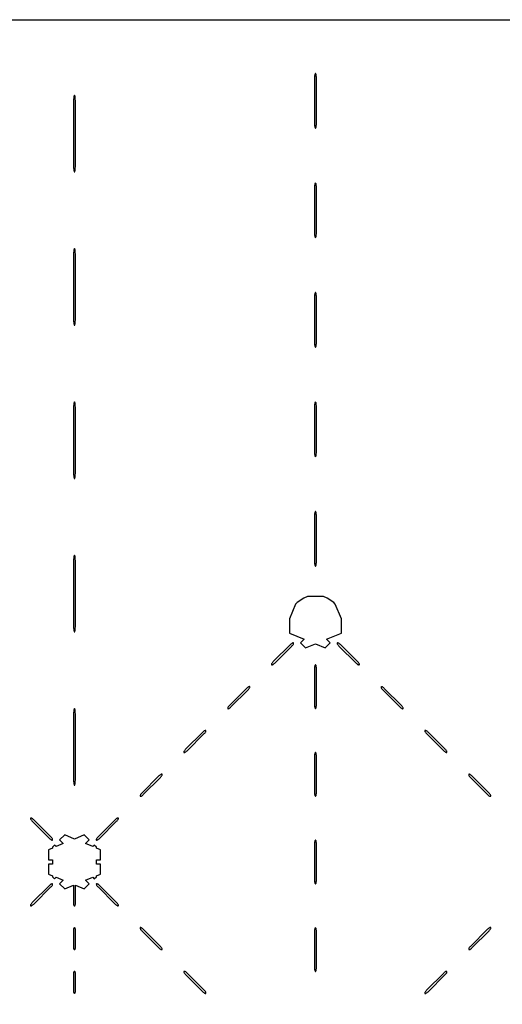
# Model space of a CAD drawing. Header units: metres. Extents: x 0 to 18.4, y 0 to 18.4.
# Tile 4 of 5: x 8.7 to 13.3, y 9 to 18.4. Entities that reach past the tile are written whole.
import ezdxf

# ---------------------------------------------------------------- set-up
doc = ezdxf.new("R2010")
doc.units = ezdxf.units.M

msp = doc.modelspace()

# ---------------------------------------------------------------- linework, layer by layer
for points in [[(0.01, 18.39), (18.39, 18.39), (18.39, 10.5829), (18.3235, 10.5829), (18.2895, 10.5688), (18.2246, 10.5254), (18.1906, 10.4914), (18.1906, 10.2086), (18.2246, 10.1746), (18.2895, 10.1312), (18.3235, 10.1171), (18.39, 10.1171), (18.39, 0.01), (0.01, 0.01)], [(11.51, 17.8198), (11.5098, 17.831), (11.5092, 17.8418), (11.5083, 17.8517), (11.5071, 17.8604), (11.5056, 17.8676), (11.5038, 17.8729), (11.502, 17.8762), (11.5, 17.8773), (11.498, 17.8762), (11.4962, 17.8729), (11.4944, 17.8676), (11.4929, 17.8604), (11.4917, 17.8517), (11.4908, 17.8418), (11.4902, 17.831), (11.49, 17.8198), (11.49, 17.412), (11.4902, 17.4008), (11.4908, 17.39), (11.4917, 17.3801), (11.4929, 17.3714), (11.4944, 17.3642), (11.4962, 17.3589), (11.498, 17.3557), (11.5, 17.3545), (11.502, 17.3557), (11.5038, 17.3589), (11.5056, 17.3642), (11.5071, 17.3714), (11.5083, 17.3801), (11.5092, 17.39), (11.5098, 17.4008), (11.51, 17.412), (11.51, 17.8198)], [(9.21, 17.5877), (9.2098, 17.6034), (9.2092, 17.6185), (9.2083, 17.6324), (9.2071, 17.6446), (9.2056, 17.6546), (9.2038, 17.6621), (9.202, 17.6666), (9.2, 17.6682), (9.198, 17.6666), (9.1962, 17.6621), (9.1944, 17.6546), (9.1929, 17.6446), (9.1917, 17.6324), (9.1908, 17.6185), (9.1902, 17.6034), (9.19, 17.5877), (9.19, 17.0169), (9.1902, 17.0012), (9.1908, 16.9861), (9.1917, 16.9721), (9.1929, 16.9599), (9.1944, 16.9499), (9.1962, 16.9425), (9.198, 16.9379), (9.2, 16.9364), (9.202, 16.9379), (9.2038, 16.9425), (9.2056, 16.9499), (9.2071, 16.9599), (9.2083, 16.9721), (9.2092, 16.9861), (9.2098, 17.0012), (9.21, 17.0169), (9.21, 17.5877)], [(11.51, 16.7743), (11.5098, 16.7855), (11.5092, 16.7963), (11.5083, 16.8063), (11.5071, 16.815), (11.5056, 16.8221), (11.5038, 16.8274), (11.502, 16.8307), (11.5, 16.8318), (11.498, 16.8307), (11.4962, 16.8274), (11.4944, 16.8221), (11.4929, 16.815), (11.4917, 16.8063), (11.4908, 16.7963), (11.4902, 16.7855), (11.49, 16.7743), (11.49, 16.3666), (11.4902, 16.3554), (11.4908, 16.3446), (11.4917, 16.3346), (11.4929, 16.3259), (11.4944, 16.3188), (11.4962, 16.3135), (11.498, 16.3102), (11.5, 16.3091), (11.502, 16.3102), (11.5038, 16.3135), (11.5056, 16.3188), (11.5071, 16.3259), (11.5083, 16.3346), (11.5092, 16.3446), (11.5098, 16.3554), (11.51, 16.3666), (11.51, 16.7743)], [(9.2071, 16.181), (9.2056, 16.191), (9.2038, 16.1984), (9.202, 16.203), (9.2, 16.2045), (9.198, 16.203), (9.1962, 16.1984), (9.1944, 16.191), (9.1929, 16.181), (9.1917, 16.1688), (9.1908, 16.1549), (9.1902, 16.1398), (9.19, 16.124), (9.19, 15.5532), (9.1902, 15.5375), (9.1908, 15.5224), (9.1917, 15.5085), (9.1929, 15.4963), (9.1944, 15.4863), (9.1962, 15.4789), (9.198, 15.4743), (9.2, 15.4727), (9.202, 15.4743), (9.2038, 15.4789), (9.2056, 15.4863), (9.2071, 15.4963), (9.2083, 15.5085), (9.2092, 15.5224), (9.2098, 15.5375), (9.21, 15.5532), (9.21, 16.124), (9.2098, 16.1398), (9.2092, 16.1549), (9.2083, 16.1688), (9.2071, 16.181)], [(11.4944, 15.2733), (11.4962, 15.268), (11.498, 15.2647), (11.5, 15.2636), (11.502, 15.2647), (11.5038, 15.268), (11.5056, 15.2733), (11.5071, 15.2805), (11.5083, 15.2892), (11.5092, 15.2991), (11.5098, 15.3099), (11.51, 15.3211), (11.51, 15.7289), (11.5098, 15.7401), (11.5092, 15.7509), (11.5083, 15.7608), (11.5071, 15.7695), (11.5056, 15.7767), (11.5038, 15.782), (11.502, 15.7853), (11.5, 15.7864), (11.498, 15.7853), (11.4962, 15.782), (11.4944, 15.7767), (11.4929, 15.7695), (11.4917, 15.7608), (11.4908, 15.7509), (11.4902, 15.7401), (11.49, 15.7289), (11.49, 15.3211), (11.4902, 15.3099), (11.4908, 15.2991), (11.4917, 15.2892), (11.4929, 15.2805), (11.4944, 15.2733)], [(9.1902, 14.0739), (9.1908, 14.0588), (9.1917, 14.0449), (9.1929, 14.0327), (9.1944, 14.0227), (9.1962, 14.0152), (9.198, 14.0106), (9.2, 14.0091), (9.202, 14.0106), (9.2038, 14.0152), (9.2056, 14.0227), (9.2071, 14.0327), (9.2083, 14.0449), (9.2092, 14.0588), (9.2098, 14.0739), (9.21, 14.0896), (9.21, 14.6604), (9.2098, 14.6761), (9.2092, 14.6912), (9.2083, 14.7051), (9.2071, 14.7173), (9.2056, 14.7273), (9.2038, 14.7348), (9.202, 14.7394), (9.2, 14.7409), (9.198, 14.7394), (9.1962, 14.7348), (9.1944, 14.7273), (9.1929, 14.7173), (9.1917, 14.7051), (9.1908, 14.6912), (9.1902, 14.6761), (9.19, 14.6604), (9.19, 14.0896), (9.1902, 14.0739)], [(11.4902, 14.2645), (11.4908, 14.2537), (11.4917, 14.2437), (11.4929, 14.235), (11.4944, 14.2279), (11.4962, 14.2226), (11.498, 14.2193), (11.5, 14.2182), (11.502, 14.2193), (11.5038, 14.2226), (11.5056, 14.2279), (11.5071, 14.235), (11.5083, 14.2437), (11.5092, 14.2537), (11.5098, 14.2645), (11.51, 14.2757), (11.51, 14.6834), (11.5098, 14.6946), (11.5092, 14.7054), (11.5083, 14.7154), (11.5071, 14.7241), (11.5056, 14.7312), (11.5038, 14.7365), (11.502, 14.7398), (11.5, 14.7409), (11.498, 14.7398), (11.4962, 14.7365), (11.4944, 14.7312), (11.4929, 14.7241), (11.4917, 14.7154), (11.4908, 14.7054), (11.4902, 14.6946), (11.49, 14.6834), (11.49, 14.2757), (11.4902, 14.2645)], [(11.4902, 13.219), (11.4908, 13.2082), (11.4917, 13.1983), (11.4929, 13.1896), (11.4944, 13.1824), (11.4962, 13.1771), (11.498, 13.1738), (11.5, 13.1727), (11.502, 13.1738), (11.5038, 13.1771), (11.5056, 13.1824), (11.5071, 13.1896), (11.5083, 13.1983), (11.5092, 13.2082), (11.5098, 13.219), (11.51, 13.2302), (11.51, 13.638), (11.5098, 13.6492), (11.5092, 13.66), (11.5083, 13.6699), (11.5071, 13.6786), (11.5056, 13.6858), (11.5038, 13.6911), (11.502, 13.6943), (11.5, 13.6955), (11.498, 13.6943), (11.4962, 13.6911), (11.4944, 13.6858), (11.4929, 13.6786), (11.4917, 13.6699), (11.4908, 13.66), (11.4902, 13.6492), (11.49, 13.638), (11.49, 13.2302), (11.4902, 13.219)], [(9.1902, 12.6102), (9.1908, 12.5951), (9.1917, 12.5812), (9.1929, 12.569), (9.1944, 12.559), (9.1962, 12.5516), (9.198, 12.547), (9.2, 12.5455), (9.202, 12.547), (9.2038, 12.5516), (9.2056, 12.559), (9.2071, 12.569), (9.2083, 12.5812), (9.2092, 12.5951), (9.2098, 12.6102), (9.21, 12.626), (9.21, 13.1968), (9.2098, 13.2125), (9.2092, 13.2276), (9.2083, 13.2415), (9.2071, 13.2537), (9.2056, 13.2637), (9.2038, 13.2711), (9.202, 13.2757), (9.2, 13.2773), (9.198, 13.2757), (9.1962, 13.2711), (9.1944, 13.2637), (9.1929, 13.2537), (9.1917, 13.2415), (9.1908, 13.2276), (9.1902, 13.2125), (9.19, 13.1968), (9.19, 12.626), (9.1902, 12.6102)], [(11.6067, 12.4753), (11.7481, 12.5339), (11.7481, 12.6699), (11.6895, 12.8113), (11.6754, 12.8254), (11.6105, 12.8688), (11.5765, 12.8829), (11.4235, 12.8829), (11.3895, 12.8688), (11.3246, 12.8254), (11.3105, 12.8113), (11.2519, 12.6699), (11.2519, 12.5339), (11.3933, 12.4753), (11.3586, 12.4406), (11.4067, 12.3925), (11.5, 12.4312), (11.5933, 12.3925), (11.6414, 12.4406), (11.6067, 12.4753)], [(11.275, 12.4108), (11.2793, 12.4155), (11.2832, 12.4202), (11.2866, 12.4248), (11.2892, 12.4292), (11.291, 12.4331), (11.2919, 12.4365), (11.2918, 12.4391), (11.2909, 12.4409), (11.2891, 12.4418), (11.2865, 12.4419), (11.2831, 12.441), (11.2792, 12.4392), (11.2748, 12.4366), (11.2702, 12.4332), (11.2655, 12.4293), (11.2608, 12.425), (11.0977, 12.2619), (11.0934, 12.2573), (11.0895, 12.2525), (11.0862, 12.2479), (11.0836, 12.2436), (11.0818, 12.2396), (11.0809, 12.2363), (11.0809, 12.2336), (11.0818, 12.2318), (11.0836, 12.2309), (11.0863, 12.2309), (11.0896, 12.2318), (11.0936, 12.2336), (11.0979, 12.2362), (11.1025, 12.2395), (11.1073, 12.2434), (11.1119, 12.2477), (11.275, 12.4108)], [(11.9164, 12.2436), (11.9138, 12.2479), (11.9105, 12.2525), (11.9066, 12.2573), (11.9023, 12.2619), (11.7392, 12.425), (11.7345, 12.4293), (11.7298, 12.4332), (11.7252, 12.4366), (11.7208, 12.4392), (11.7169, 12.441), (11.7135, 12.4419), (11.7109, 12.4418), (11.7091, 12.4409), (11.7082, 12.4391), (11.7081, 12.4365), (11.709, 12.4331), (11.7108, 12.4292), (11.7134, 12.4248), (11.7168, 12.4202), (11.7207, 12.4155), (11.725, 12.4108), (11.8881, 12.2477), (11.8927, 12.2434), (11.8975, 12.2395), (11.9021, 12.2362), (11.9064, 12.2336), (11.9104, 12.2318), (11.9137, 12.2309), (11.9164, 12.2309), (11.9182, 12.2318), (11.9191, 12.2336), (11.9191, 12.2363), (11.9182, 12.2396), (11.9164, 12.2436)], [(11.51, 12.1858), (11.5098, 12.1948), (11.5092, 12.2034), (11.5083, 12.2114), (11.5071, 12.2183), (11.5056, 12.2241), (11.5038, 12.2283), (11.502, 12.2309), (11.5, 12.2318), (11.498, 12.2309), (11.4962, 12.2283), (11.4944, 12.2241), (11.4929, 12.2183), (11.4917, 12.2114), (11.4908, 12.2034), (11.4902, 12.1948), (11.49, 12.1858), (11.49, 11.8596), (11.4902, 11.8507), (11.4908, 11.842), (11.4917, 11.8341), (11.4929, 11.8271), (11.4944, 11.8214), (11.4962, 11.8171), (11.498, 11.8145), (11.5, 11.8136), (11.502, 11.8145), (11.5038, 11.8171), (11.5056, 11.8214), (11.5071, 11.8271), (11.5083, 11.8341), (11.5092, 11.842), (11.5098, 11.8507), (11.51, 11.8596), (11.51, 12.1858)], [(10.8568, 11.9927), (10.8611, 11.9973), (10.8651, 12.002), (10.8684, 12.0066), (10.871, 12.011), (10.8728, 12.0149), (10.8737, 12.0183), (10.8737, 12.0209), (10.8727, 12.0227), (10.8709, 12.0237), (10.8683, 12.0237), (10.8649, 12.0228), (10.861, 12.021), (10.8566, 12.0184), (10.852, 12.0151), (10.8473, 12.0111), (10.8427, 12.0068), (10.6796, 11.8437), (10.6752, 11.8391), (10.6713, 11.8344), (10.668, 11.8297), (10.6654, 11.8254), (10.6636, 11.8214), (10.6627, 11.8181), (10.6627, 11.8155), (10.6636, 11.8136), (10.6655, 11.8127), (10.6681, 11.8127), (10.6714, 11.8136), (10.6754, 11.8154), (10.6797, 11.818), (10.6844, 11.8213), (10.6891, 11.8252), (10.6937, 11.8296), (10.8568, 11.9927)], [(12.3204, 11.8437), (12.1573, 12.0068), (12.1527, 12.0111), (12.148, 12.0151), (12.1434, 12.0184), (12.139, 12.021), (12.1351, 12.0228), (12.1317, 12.0237), (12.1291, 12.0237), (12.1273, 12.0227), (12.1263, 12.0209), (12.1263, 12.0183), (12.1272, 12.0149), (12.129, 12.011), (12.1316, 12.0066), (12.1349, 12.002), (12.1389, 11.9973), (12.1432, 11.9927), (12.3063, 11.8296), (12.3109, 11.8252), (12.3156, 11.8213), (12.3203, 11.818), (12.3246, 11.8154), (12.3286, 11.8136), (12.3319, 11.8127), (12.3345, 11.8127), (12.3364, 11.8136), (12.3373, 11.8155), (12.3373, 11.8181), (12.3364, 11.8214), (12.3346, 11.8254), (12.332, 11.8297), (12.3287, 11.8344), (12.3248, 11.8391), (12.3204, 11.8437)], [(9.1902, 11.1466), (9.1908, 11.1315), (9.1917, 11.1176), (9.1929, 11.1054), (9.1944, 11.0954), (9.1962, 11.0879), (9.198, 11.0834), (9.2, 11.0818), (9.202, 11.0834), (9.2038, 11.0879), (9.2056, 11.0954), (9.2071, 11.1054), (9.2083, 11.1176), (9.2092, 11.1315), (9.2098, 11.1466), (9.21, 11.1623), (9.21, 11.7331), (9.2098, 11.7488), (9.2092, 11.7639), (9.2083, 11.7779), (9.2071, 11.7901), (9.2056, 11.8001), (9.2038, 11.8075), (9.202, 11.8121), (9.2, 11.8136), (9.198, 11.8121), (9.1962, 11.8075), (9.1944, 11.8001), (9.1929, 11.7901), (9.1917, 11.7779), (9.1908, 11.7639), (9.1902, 11.7488), (9.19, 11.7331), (9.19, 11.1623), (9.1902, 11.1466)], [(10.2498, 11.4116), (10.2472, 11.4072), (10.2454, 11.4033), (10.2445, 11.3999), (10.2445, 11.3973), (10.2455, 11.3955), (10.2473, 11.3945), (10.2499, 11.3945), (10.2533, 11.3954), (10.2572, 11.3972), (10.2616, 11.3998), (10.2662, 11.4031), (10.2709, 11.407), (10.2755, 11.4114), (10.4386, 11.5745), (10.443, 11.5791), (10.4469, 11.5838), (10.4502, 11.5884), (10.4528, 11.5928), (10.4546, 11.5967), (10.4555, 11.6001), (10.4555, 11.6027), (10.4545, 11.6045), (10.4527, 11.6055), (10.4501, 11.6055), (10.4467, 11.6046), (10.4428, 11.6028), (10.4384, 11.6002), (10.4338, 11.5969), (10.4291, 11.593), (10.4245, 11.5886), (10.2614, 11.4255), (10.257, 11.4209), (10.2531, 11.4162), (10.2498, 11.4116)], [(12.5709, 11.593), (12.5662, 11.5969), (12.5616, 11.6002), (12.5572, 11.6028), (12.5533, 11.6046), (12.5499, 11.6055), (12.5473, 11.6055), (12.5455, 11.6045), (12.5445, 11.6027), (12.5445, 11.6001), (12.5454, 11.5967), (12.5472, 11.5928), (12.5498, 11.5884), (12.5531, 11.5838), (12.557, 11.5791), (12.5614, 11.5745), (12.7245, 11.4114), (12.7291, 11.407), (12.7338, 11.4031), (12.7384, 11.3998), (12.7428, 11.3972), (12.7467, 11.3954), (12.7501, 11.3945), (12.7527, 11.3945), (12.7545, 11.3955), (12.7555, 11.3973), (12.7555, 11.3999), (12.7546, 11.4033), (12.7528, 11.4072), (12.7502, 11.4116), (12.7469, 11.4162), (12.743, 11.4209), (12.7386, 11.4255), (12.5755, 11.5886), (12.5709, 11.593)], [(11.51, 11.3495), (11.5098, 11.3584), (11.5092, 11.3671), (11.5083, 11.375), (11.5071, 11.382), (11.5056, 11.3877), (11.5038, 11.392), (11.502, 11.3946), (11.5, 11.3955), (11.498, 11.3946), (11.4962, 11.392), (11.4944, 11.3877), (11.4929, 11.382), (11.4917, 11.375), (11.4908, 11.3671), (11.4902, 11.3584), (11.49, 11.3495), (11.49, 11.0233), (11.4902, 11.0143), (11.4908, 11.0057), (11.4917, 10.9977), (11.4929, 10.9907), (11.4944, 10.985), (11.4962, 10.9808), (11.498, 10.9782), (11.5, 10.9773), (11.502, 10.9782), (11.5038, 10.9808), (11.5056, 10.985), (11.5071, 10.9907), (11.5083, 10.9977), (11.5092, 11.0057), (11.5098, 11.0143), (11.51, 11.0233), (11.51, 11.3495)], [(9.8389, 11.0027), (9.8349, 10.998), (9.8316, 10.9934), (9.829, 10.989), (9.8272, 10.9851), (9.8263, 10.9817), (9.8263, 10.9791), (9.8273, 10.9773), (9.8291, 10.9763), (9.8317, 10.9763), (9.8351, 10.9772), (9.839, 10.979), (9.8434, 10.9816), (9.848, 10.9849), (9.8527, 10.9889), (9.8573, 10.9932), (10.0204, 11.1563), (10.0248, 11.1609), (10.0287, 11.1656), (10.032, 11.1703), (10.0346, 11.1746), (10.0364, 11.1786), (10.0373, 11.1819), (10.0373, 11.1845), (10.0364, 11.1864), (10.0345, 11.1873), (10.0319, 11.1873), (10.0286, 11.1864), (10.0246, 11.1846), (10.0203, 11.182), (10.0156, 11.1787), (10.0109, 11.1748), (10.0063, 11.1704), (9.8432, 11.0073), (9.8389, 11.0027)], [(13.1683, 10.9763), (13.1709, 10.9763), (13.1727, 10.9773), (13.1737, 10.9791), (13.1737, 10.9817), (13.1728, 10.9851), (13.171, 10.989), (13.1684, 10.9934), (13.1651, 10.998), (13.1611, 11.0027), (13.1568, 11.0073), (12.9937, 11.1704), (12.9891, 11.1748), (12.9844, 11.1787), (12.9797, 11.182), (12.9754, 11.1846), (12.9714, 11.1864), (12.9681, 11.1873), (12.9655, 11.1873), (12.9636, 11.1864), (12.9627, 11.1845), (12.9627, 11.1819), (12.9636, 11.1786), (12.9654, 11.1746), (12.968, 11.1703), (12.9713, 11.1656), (12.9752, 11.1609), (12.9796, 11.1563), (13.1427, 10.9932), (13.1473, 10.9889), (13.152, 10.9849), (13.1566, 10.9816), (13.161, 10.979), (13.1649, 10.9772), (13.1683, 10.9763)], [(8.9865, 10.5581), (8.9891, 10.5582), (8.9909, 10.5591), (8.9918, 10.5609), (8.9919, 10.5635), (8.991, 10.5669), (8.9892, 10.5708), (8.9866, 10.5752), (8.9832, 10.5798), (8.9793, 10.5845), (8.975, 10.5892), (8.8119, 10.7523), (8.8073, 10.7566), (8.8025, 10.7605), (8.7979, 10.7638), (8.7936, 10.7664), (8.7896, 10.7682), (8.7863, 10.7691), (8.7836, 10.7691), (8.7818, 10.7682), (8.7809, 10.7664), (8.7809, 10.7637), (8.7818, 10.7604), (8.7836, 10.7564), (8.7862, 10.7521), (8.7895, 10.7475), (8.7934, 10.7427), (8.7977, 10.7381), (8.9608, 10.575), (8.9655, 10.5707), (8.9702, 10.5668), (8.9748, 10.5634), (8.9792, 10.5608), (8.9831, 10.559), (8.9865, 10.5581)], [(9.4207, 10.5845), (9.4168, 10.5798), (9.4134, 10.5752), (9.4108, 10.5708), (9.409, 10.5669), (9.4081, 10.5635), (9.4082, 10.5609), (9.4091, 10.5591), (9.4109, 10.5582), (9.4135, 10.5581), (9.4169, 10.559), (9.4208, 10.5608), (9.4252, 10.5634), (9.4298, 10.5668), (9.4345, 10.5707), (9.4392, 10.575), (9.6023, 10.7381), (9.6066, 10.7427), (9.6105, 10.7475), (9.6138, 10.7521), (9.6164, 10.7564), (9.6182, 10.7604), (9.6191, 10.7637), (9.6191, 10.7664), (9.6182, 10.7682), (9.6164, 10.7691), (9.6137, 10.7691), (9.6104, 10.7682), (9.6064, 10.7664), (9.6021, 10.7638), (9.5975, 10.7605), (9.5927, 10.7566), (9.5881, 10.7523), (9.425, 10.5892), (9.4207, 10.5845)], [(9.0105, 10.5113), (8.9906, 10.4914), (8.9906, 10.4821), (8.9519, 10.4661), (8.9519, 10.3699), (8.9906, 10.3699), (8.9906, 10.3301), (8.9519, 10.3301), (8.9519, 10.2339), (8.9906, 10.2179), (8.9906, 10.2086), (9.0105, 10.1887), (9.0253, 10.2035), (9.0933, 10.1753), (9.0586, 10.1406), (9.1067, 10.0925), (9.1909, 10.1274), (9.1908, 10.1267), (9.1902, 10.1224), (9.19, 10.1179), (9.19, 9.9548), (9.1902, 9.9503), (9.1908, 9.946), (9.1917, 9.942), (9.1929, 9.9386), (9.1944, 9.9357), (9.1962, 9.9336), (9.198, 9.9323), (9.2, 9.9318), (9.202, 9.9323), (9.2038, 9.9336), (9.2056, 9.9357), (9.2071, 9.9386), (9.2083, 9.942), (9.2092, 9.946), (9.2098, 9.9503), (9.21, 9.9548), (9.21, 10.1179), (9.2098, 10.1224), (9.2092, 10.1267), (9.2091, 10.1274), (9.2933, 10.0925), (9.3414, 10.1406), (9.3067, 10.1753), (9.3747, 10.2035), (9.3895, 10.1887), (9.4094, 10.2086), (9.4094, 10.2179), (9.4481, 10.2339), (9.4481, 10.3301), (9.4094, 10.3301), (9.4094, 10.3699), (9.4481, 10.3699), (9.4481, 10.4661), (9.4094, 10.4821), (9.4094, 10.4914), (9.3895, 10.5113), (9.3747, 10.4965), (9.3067, 10.5247), (9.3414, 10.5594), (9.2933, 10.6075), (9.2, 10.5688), (9.1067, 10.6075), (9.0586, 10.5594), (9.0933, 10.5247), (9.0253, 10.4965), (9.0105, 10.5113)], [(11.4902, 10.1779), (11.4908, 10.1693), (11.4917, 10.1614), (11.4929, 10.1544), (11.4944, 10.1487), (11.4962, 10.1444), (11.498, 10.1418), (11.5, 10.1409), (11.502, 10.1418), (11.5038, 10.1444), (11.5056, 10.1487), (11.5071, 10.1544), (11.5083, 10.1614), (11.5092, 10.1693), (11.5098, 10.1779), (11.51, 10.1869), (11.51, 10.5131), (11.5098, 10.5221), (11.5092, 10.5307), (11.5083, 10.5386), (11.5071, 10.5456), (11.5056, 10.5513), (11.5038, 10.5556), (11.502, 10.5582), (11.5, 10.5591), (11.498, 10.5582), (11.4962, 10.5556), (11.4944, 10.5513), (11.4929, 10.5456), (11.4917, 10.5386), (11.4908, 10.5307), (11.4902, 10.5221), (11.49, 10.5131), (11.49, 10.1869), (11.4902, 10.1779)], [(8.9832, 10.1202), (8.9866, 10.1248), (8.9892, 10.1292), (8.991, 10.1331), (8.9919, 10.1365), (8.9918, 10.1391), (8.9909, 10.1409), (8.9891, 10.1418), (8.9865, 10.1419), (8.9831, 10.141), (8.9792, 10.1392), (8.9748, 10.1366), (8.9702, 10.1332), (8.9655, 10.1293), (8.9608, 10.125), (8.7977, 9.9619), (8.7934, 9.9573), (8.7895, 9.9525), (8.7862, 9.9479), (8.7836, 9.9436), (8.7818, 9.9396), (8.7809, 9.9363), (8.7809, 9.9336), (8.7818, 9.9318), (8.7836, 9.9309), (8.7863, 9.9309), (8.7896, 9.9318), (8.7936, 9.9336), (8.7979, 9.9362), (8.8025, 9.9395), (8.8073, 9.9434), (8.8119, 9.9477), (8.975, 10.1108), (8.9793, 10.1155), (8.9832, 10.1202)], [(9.4345, 10.1293), (9.4298, 10.1332), (9.4252, 10.1366), (9.4208, 10.1392), (9.4169, 10.141), (9.4135, 10.1419), (9.4109, 10.1418), (9.4091, 10.1409), (9.4082, 10.1391), (9.4081, 10.1365), (9.409, 10.1331), (9.4108, 10.1292), (9.4134, 10.1248), (9.4168, 10.1202), (9.4207, 10.1155), (9.425, 10.1108), (9.5881, 9.9477), (9.5927, 9.9434), (9.5975, 9.9395), (9.6021, 9.9362), (9.6064, 9.9336), (9.6104, 9.9318), (9.6137, 9.9309), (9.6164, 9.9309), (9.6182, 9.9318), (9.6191, 9.9336), (9.6191, 9.9363), (9.6182, 9.9396), (9.6164, 9.9436), (9.6138, 9.9479), (9.6105, 9.9525), (9.6066, 9.9573), (9.6023, 9.9619), (9.4392, 10.125), (9.4345, 10.1293)], [(9.21, 9.6997), (9.2098, 9.7042), (9.2092, 9.7085), (9.2083, 9.7125), (9.2071, 9.716), (9.2056, 9.7189), (9.2038, 9.721), (9.202, 9.7223), (9.2, 9.7227), (9.198, 9.7223), (9.1962, 9.721), (9.1944, 9.7189), (9.1929, 9.716), (9.1917, 9.7125), (9.1908, 9.7085), (9.1902, 9.7042), (9.19, 9.6997), (9.19, 9.5366), (9.1902, 9.5321), (9.1908, 9.5278), (9.1917, 9.5239), (9.1929, 9.5204), (9.1944, 9.5175), (9.1962, 9.5154), (9.198, 9.5141), (9.2, 9.5136), (9.202, 9.5141), (9.2038, 9.5154), (9.2056, 9.5175), (9.2071, 9.5204), (9.2083, 9.5239), (9.2092, 9.5278), (9.2098, 9.5321), (9.21, 9.5366), (9.21, 9.6997)], [(9.8573, 9.7068), (9.8527, 9.7111), (9.848, 9.7151), (9.8434, 9.7184), (9.839, 9.721), (9.8351, 9.7228), (9.8317, 9.7237), (9.8291, 9.7237), (9.8273, 9.7227), (9.8263, 9.7209), (9.8263, 9.7183), (9.8272, 9.7149), (9.829, 9.711), (9.8316, 9.7066), (9.8349, 9.702), (9.8389, 9.6973), (9.8432, 9.6927), (10.0063, 9.5296), (10.0109, 9.5252), (10.0156, 9.5213), (10.0203, 9.518), (10.0246, 9.5154), (10.0286, 9.5136), (10.0319, 9.5127), (10.0345, 9.5127), (10.0364, 9.5136), (10.0373, 9.5155), (10.0373, 9.5181), (10.0364, 9.5214), (10.0346, 9.5254), (10.032, 9.5297), (10.0287, 9.5344), (10.0248, 9.5391), (10.0204, 9.5437), (9.8573, 9.7068)], [(11.4902, 9.3416), (11.4908, 9.3329), (11.4917, 9.325), (11.4929, 9.318), (11.4944, 9.3123), (11.4962, 9.308), (11.498, 9.3054), (11.5, 9.3045), (11.502, 9.3054), (11.5038, 9.308), (11.5056, 9.3123), (11.5071, 9.318), (11.5083, 9.325), (11.5092, 9.3329), (11.5098, 9.3416), (11.51, 9.3505), (11.51, 9.6767), (11.5098, 9.6857), (11.5092, 9.6943), (11.5083, 9.7023), (11.5071, 9.7093), (11.5056, 9.715), (11.5038, 9.7192), (11.502, 9.7218), (11.5, 9.7227), (11.498, 9.7218), (11.4962, 9.7192), (11.4944, 9.715), (11.4929, 9.7093), (11.4917, 9.7023), (11.4908, 9.6943), (11.4902, 9.6857), (11.49, 9.6767), (11.49, 9.3505), (11.4902, 9.3416)], [(13.1568, 9.6927), (13.1611, 9.6973), (13.1651, 9.702), (13.1684, 9.7066), (13.171, 9.711), (13.1728, 9.7149), (13.1737, 9.7183), (13.1737, 9.7209), (13.1727, 9.7227), (13.1709, 9.7237), (13.1683, 9.7237), (13.1649, 9.7228), (13.161, 9.721), (13.1566, 9.7184), (13.152, 9.7151), (13.1473, 9.7111), (13.1427, 9.7068), (12.9796, 9.5437), (12.9752, 9.5391), (12.9713, 9.5344), (12.968, 9.5297), (12.9654, 9.5254), (12.9636, 9.5214), (12.9627, 9.5181), (12.9627, 9.5155), (12.9636, 9.5136), (12.9655, 9.5127), (12.9681, 9.5127), (12.9714, 9.5136), (12.9754, 9.5154), (12.9797, 9.518), (12.9844, 9.5213), (12.9891, 9.5252), (12.9937, 9.5296), (13.1568, 9.6927)], [(10.4338, 9.1031), (10.4384, 9.0998), (10.4428, 9.0972), (10.4467, 9.0954), (10.4501, 9.0945), (10.4527, 9.0945), (10.4545, 9.0955), (10.4555, 9.0973), (10.4555, 9.0999), (10.4546, 9.1033), (10.4528, 9.1072), (10.4502, 9.1116), (10.4469, 9.1162), (10.443, 9.1209), (10.4386, 9.1255), (10.2755, 9.2886), (10.2709, 9.293), (10.2662, 9.2969), (10.2616, 9.3002), (10.2572, 9.3028), (10.2533, 9.3046), (10.2499, 9.3055), (10.2473, 9.3055), (10.2455, 9.3045), (10.2445, 9.3027), (10.2445, 9.3001), (10.2454, 9.2967), (10.2472, 9.2928), (10.2498, 9.2884), (10.2531, 9.2838), (10.257, 9.2791), (10.2614, 9.2745), (10.4245, 9.1114), (10.4291, 9.107), (10.4338, 9.1031)], [(12.557, 9.1209), (12.5531, 9.1162), (12.5498, 9.1116), (12.5472, 9.1072), (12.5454, 9.1033), (12.5445, 9.0999), (12.5445, 9.0973), (12.5455, 9.0955), (12.5473, 9.0945), (12.5499, 9.0945), (12.5533, 9.0954), (12.5572, 9.0972), (12.5616, 9.0998), (12.5662, 9.1031), (12.5709, 9.107), (12.5755, 9.1114), (12.7386, 9.2745), (12.743, 9.2791), (12.7469, 9.2838), (12.7502, 9.2884), (12.7528, 9.2928), (12.7546, 9.2967), (12.7555, 9.3001), (12.7555, 9.3027), (12.7545, 9.3045), (12.7527, 9.3055), (12.7501, 9.3055), (12.7467, 9.3046), (12.7428, 9.3028), (12.7384, 9.3002), (12.7338, 9.2969), (12.7291, 9.293), (12.7245, 9.2886), (12.5614, 9.1255), (12.557, 9.1209)], [(9.1908, 9.1097), (9.1917, 9.1057), (9.1929, 9.1022), (9.1944, 9.0993), (9.1962, 9.0972), (9.198, 9.0959), (9.2, 9.0955), (9.202, 9.0959), (9.2038, 9.0972), (9.2056, 9.0993), (9.2071, 9.1022), (9.2083, 9.1057), (9.2092, 9.1097), (9.2098, 9.114), (9.21, 9.1185), (9.21, 9.2815), (9.2098, 9.286), (9.2092, 9.2903), (9.2083, 9.2943), (9.2071, 9.2978), (9.2056, 9.3007), (9.2038, 9.3028), (9.202, 9.3041), (9.2, 9.3045), (9.198, 9.3041), (9.1962, 9.3028), (9.1944, 9.3007), (9.1929, 9.2978), (9.1917, 9.2943), (9.1908, 9.2903), (9.1902, 9.286), (9.19, 9.2815), (9.19, 9.1185), (9.1902, 9.114), (9.1908, 9.1097)]]:
    msp.add_lwpolyline(points)

doc.saveas('drawing.dxf')
